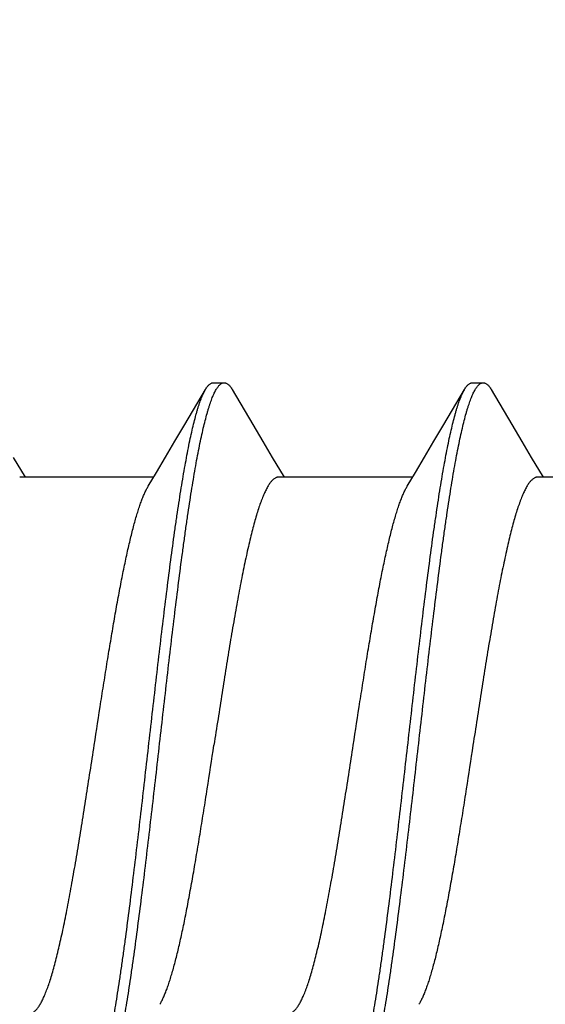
# Model space of a CAD drawing. Header units: feet. Extents: x -114 to 1432, y 355 to 669.
# Tile 156 of 195: x 1247.579 to 1247.854, y 486.052 to 486.568. Entities that reach past the tile are written whole.
import ezdxf

# ---------------------------------------------------------------- set-up
doc = ezdxf.new("R2010")
doc.units = ezdxf.units.FT
doc.header["$MEASUREMENT"] = 0
doc.layers.add('-HARDWARE', color=7, linetype='Continuous')
doc.layers.add('G-ANNO-DIM', color=2, linetype='Continuous')
doc.styles.add('Arial', font='arial.ttf')
doc.dimstyles.new('MS-16A', dxfattribs={"dimscale": 13, "dimtxt": 0.18, "dimasz": 0.18, "dimexe": 0.125, "dimexo": 0.0625, "dimgap": 0.03125, "dimtad": 1, "dimdec": 3, "dimzin": 3, "dimdsep": 46, "dimlunit": 4, "dimtxsty": 'Arial', "dimcen": 0.03125, "dimclrd": 2, "dimclre": 2, "dimclrt": 7, "dimadec": 1, "dimazin": 0, "dimtfac": 1, "dimtdec": 3, "dimtofl": 0, "dimtmove": 0, "dimatfit": 3, "dimfxl": 1, "dimtolj": 1, "dimtzin": 0, "dimarcsym": 0})

# ---------------------------------------------------------------- blocks, each defined once
blk = doc.blocks.new('*D636')
at = {"layer": 'Defpoints', "color": 0, "transparency": 16777216}
for p in [(1248.54362, 504.18809), (1239.0406, 456.18809), (1248.54362, 456.18809)]:
    blk.add_point(p, dxfattribs=at)
at = {"layer": 'G-ANNO-DIM', "color": 2, "lineweight": -2, "transparency": 16777216}
for p, q in [((1247.73112, 504.18809), (1237.4156, 504.18809)), ((1239.0406, 501.84809), (1239.0406, 458.52809)), ((1247.73112, 456.18809), (1237.4156, 456.18809))]:
    blk.add_line(p, q, dxfattribs=at)
at = {"layer": 'G-ANNO-DIM', "color": 2, "transparency": 16777216}
for points in [[(1238.6506, 501.84809), (1239.4306, 501.84809), (1239.0406, 504.18809)], [(1238.6506, 458.52809), (1239.4306, 458.52809), (1239.0406, 456.18809)]]:
    blk.add_solid(points, dxfattribs=at)
at = {"layer": 'G-ANNO-DIM', "color": 7, "transparency": 16777216, "insert": (1237.43961, 480.18809), "char_height": 2.34, "attachment_point": 5, "rotation": 90, "style": 'Arial'}
blk.add_mtext('\\A1;4\'-0"', dxfattribs=at)
blk = doc.blocks.new('2.5IN_LAGSCREW')
at = {"layer": '-HARDWARE', "color": 7}
for p, q in [((1219.26, 512.07626), (1219.25439, 512.07626)), ((1219.39559, 512.07626), (1219.38998, 512.07626)), ((1219.27501, 512.05435), (1219.2642, 512.07268)), ((1219.4106, 512.05435), (1219.39979, 512.07268)), ((1219.22922, 512.03719), (1219.22306, 512.02684)), ((1219.36481, 512.03719), (1219.35865, 512.02684)), ((1219.5004, 512.03719), (1219.49424, 512.02684)), ((1219.15574, 512.02684), (1219.22585, 512.02684)), ((1219.29133, 512.02684), (1219.36144, 512.02684)), ((1219.42692, 512.02684), (1219.49703, 512.02684))]:
    blk.add_line(p, q, dxfattribs=at)
for points in [[(1219.25019, 512.07268), (1219.23936, 512.05431), (1219.23418, 512.04555), (1219.22922, 512.03719)], [(1219.38578, 512.07268), (1219.37495, 512.05431), (1219.36977, 512.04555), (1219.36481, 512.03719)], [(1219.29415, 512.02211), (1219.28988, 512.02927), (1219.28515, 512.03723), (1219.28019, 512.04558), (1219.27501, 512.05435)], [(1219.42974, 512.02211), (1219.42547, 512.02927), (1219.42074, 512.03723), (1219.41578, 512.04558), (1219.4106, 512.05435)]]:
    blk.add_lwpolyline(points, dxfattribs=at)
for points, knots in [([(1219.25439, 512.07626), (1219.2543, 512.07626), (1219.25412, 512.07625), (1219.25386, 512.07621), (1219.2536, 512.07614), (1219.25324, 512.076), (1219.25279, 512.07576), (1219.25226, 512.07536), (1219.25174, 512.07485), (1219.25121, 512.07423), (1219.25069, 512.0735), (1219.25036, 512.07297), (1219.25019, 512.07268)], [0, 0, 0, 0, 0.045699, 0.091915, 0.13915, 0.187871, 0.29134, 0.405275, 0.531794, 0.672418, 0.828232, 1, 1, 1, 1]), ([(1219.31799, 511.70032), (1219.31781, 511.70062), (1219.31747, 511.70124), (1219.31697, 511.70223), (1219.31648, 511.70332), (1219.31598, 511.70451), (1219.31549, 511.70579), (1219.31499, 511.70717), (1219.31449, 511.70865), (1219.314, 511.71021), (1219.3135, 511.71188), (1219.31282, 511.71427), (1219.31198, 511.7175), (1219.31099, 511.72164), (1219.31, 511.72612), (1219.30901, 511.73095), (1219.30802, 511.73611), (1219.30703, 511.74159), (1219.30604, 511.74737), (1219.30504, 511.75345), (1219.30405, 511.75981), (1219.30306, 511.76644), (1219.30172, 511.77578), (1219.30004, 511.788), (1219.29807, 511.80328), (1219.29609, 511.81927), (1219.29411, 511.83582), (1219.29213, 511.8528), (1219.28949, 511.87588), (1219.28686, 511.89906), (1219.28422, 511.92212), (1219.28224, 511.93906), (1219.28026, 511.95555), (1219.27828, 511.97147), (1219.27661, 511.98429), (1219.27527, 511.99416), (1219.27428, 512.00124), (1219.27329, 512.00806), (1219.27229, 512.01463), (1219.2713, 512.02093), (1219.27031, 512.02695), (1219.26932, 512.03266), (1219.26833, 512.03807), (1219.26734, 512.04316), (1219.26635, 512.04791), (1219.26536, 512.05232), (1219.26437, 512.05638), (1219.26352, 512.05954), (1219.26285, 512.06188), (1219.26235, 512.0635), (1219.26185, 512.06503), (1219.26136, 512.06646), (1219.26086, 512.0678), (1219.26037, 512.06904), (1219.25987, 512.07018), (1219.25938, 512.07123), (1219.25888, 512.07218), (1219.25838, 512.07303), (1219.25789, 512.07378), (1219.25739, 512.07444), (1219.2569, 512.07499), (1219.2564, 512.07545), (1219.2559, 512.07581), (1219.2554, 512.07607), (1219.25489, 512.07622), (1219.25455, 512.07626), (1219.25439, 512.07626)], [0, 0, 0, 0, 0.002665, 0.005556, 0.008677, 0.012029, 0.015615, 0.019435, 0.023489, 0.027776, 0.032297, 0.037049, 0.047241, 0.05834, 0.070327, 0.083182, 0.09688, 0.111395, 0.126699, 0.142762, 0.159551, 0.177033, 0.195172, 0.233269, 0.273528, 0.315616, 0.359183, 0.403864, 0.449287, 0.540835, 0.586194, 0.630769, 0.674188, 0.716089, 0.756123, 0.775336, 0.793959, 0.811954, 0.829284, 0.845914, 0.86181, 0.87694, 0.891275, 0.904787, 0.917449, 0.92924, 0.940138, 0.950126, 0.954774, 0.959191, 0.963374, 0.967323, 0.971039, 0.97452, 0.977769, 0.980787, 0.983576, 0.986141, 0.988487, 0.990622, 0.992557, 0.994308, 0.995894, 0.997345, 0.998699, 1, 1, 1, 1]), ([(1219.2642, 512.07268), (1219.26403, 512.07297), (1219.2637, 512.0735), (1219.26318, 512.07423), (1219.26265, 512.07485), (1219.26213, 512.07536), (1219.2616, 512.07576), (1219.26115, 512.076), (1219.26079, 512.07614), (1219.26053, 512.07621), (1219.26026, 512.07625), (1219.26009, 512.07626), (1219.26, 512.07626)], [0, 0, 0, 0, 0.171768, 0.327582, 0.468207, 0.594726, 0.70866, 0.81213, 0.86085, 0.908085, 0.954301, 1, 1, 1, 1]), ([(1219.38998, 512.07626), (1219.38989, 512.07626), (1219.38971, 512.07625), (1219.38945, 512.07621), (1219.38919, 512.07614), (1219.38883, 512.076), (1219.38838, 512.07576), (1219.38785, 512.07536), (1219.38733, 512.07485), (1219.3868, 512.07423), (1219.38628, 512.0735), (1219.38595, 512.07297), (1219.38578, 512.07268)], [0, 0, 0, 0, 0.045699, 0.091916, 0.13915, 0.187871, 0.291339, 0.405276, 0.531793, 0.672419, 0.828233, 1, 1, 1, 1]), ([(1219.45357, 511.70032), (1219.4534, 511.70062), (1219.45306, 511.70124), (1219.45256, 511.70223), (1219.45207, 511.70332), (1219.45157, 511.70451), (1219.45107, 511.70579), (1219.45058, 511.70717), (1219.45008, 511.70865), (1219.44959, 511.71021), (1219.44909, 511.71188), (1219.44841, 511.71427), (1219.44757, 511.7175), (1219.44658, 511.72164), (1219.44559, 511.72612), (1219.4446, 511.73095), (1219.44361, 511.73611), (1219.44262, 511.74159), (1219.44163, 511.74737), (1219.44063, 511.75345), (1219.43964, 511.75981), (1219.43865, 511.76644), (1219.43731, 511.77578), (1219.43563, 511.788), (1219.43366, 511.80328), (1219.43168, 511.81927), (1219.4297, 511.83582), (1219.42772, 511.8528), (1219.42508, 511.87588), (1219.42245, 511.89906), (1219.41981, 511.92212), (1219.41783, 511.93906), (1219.41585, 511.95555), (1219.41387, 511.97147), (1219.4122, 511.98429), (1219.41086, 511.99416), (1219.40987, 512.00124), (1219.40888, 512.00806), (1219.40788, 512.01463), (1219.40689, 512.02093), (1219.4059, 512.02695), (1219.40491, 512.03266), (1219.40392, 512.03807), (1219.40293, 512.04316), (1219.40194, 512.04791), (1219.40095, 512.05232), (1219.39996, 512.05638), (1219.39911, 512.05954), (1219.39844, 512.06188), (1219.39794, 512.0635), (1219.39744, 512.06503), (1219.39695, 512.06646), (1219.39645, 512.0678), (1219.39596, 512.06904), (1219.39546, 512.07018), (1219.39496, 512.07123), (1219.39447, 512.07218), (1219.39397, 512.07303), (1219.39348, 512.07378), (1219.39298, 512.07444), (1219.39249, 512.07499), (1219.39199, 512.07545), (1219.39149, 512.07581), (1219.39099, 512.07607), (1219.39048, 512.07622), (1219.39014, 512.07626), (1219.38998, 512.07626)], [0, 0, 0, 0, 0.002665, 0.005556, 0.008677, 0.012029, 0.015615, 0.019435, 0.023489, 0.027776, 0.032297, 0.037049, 0.047241, 0.05834, 0.070327, 0.083182, 0.09688, 0.111395, 0.126699, 0.142762, 0.159551, 0.177033, 0.195172, 0.233269, 0.273528, 0.315616, 0.359183, 0.403864, 0.449287, 0.540835, 0.586194, 0.630769, 0.674188, 0.716089, 0.756123, 0.775336, 0.793959, 0.811954, 0.829284, 0.845914, 0.86181, 0.87694, 0.891275, 0.904787, 0.917449, 0.92924, 0.940138, 0.950126, 0.954774, 0.959191, 0.963374, 0.967323, 0.971039, 0.97452, 0.977769, 0.980787, 0.983576, 0.986141, 0.988487, 0.990622, 0.992557, 0.994308, 0.995894, 0.997345, 0.998699, 1, 1, 1, 1]), ([(1219.39979, 512.07268), (1219.39962, 512.07297), (1219.39929, 512.0735), (1219.39876, 512.07423), (1219.39824, 512.07485), (1219.39772, 512.07536), (1219.39719, 512.07576), (1219.39666, 512.07605), (1219.39621, 512.07619), (1219.39585, 512.07625), (1219.39568, 512.07626), (1219.39559, 512.07626)], [0, 0, 0, 0, 0.171787, 0.327618, 0.46826, 0.594792, 0.70874, 0.812221, 0.908074, 0.954296, 1, 1, 1, 1]), ([(1219.3278, 511.69674), (1219.32763, 511.69674), (1219.32729, 511.69678), (1219.32678, 511.69694), (1219.32628, 511.69719), (1219.32578, 511.69755), (1219.32529, 511.69801), (1219.32479, 511.69856), (1219.32429, 511.69922), (1219.3238, 511.69997), (1219.3233, 511.70082), (1219.32281, 511.70177), (1219.32231, 511.70282), (1219.32182, 511.70397), (1219.32132, 511.70521), (1219.32082, 511.70654), (1219.32033, 511.70798), (1219.31983, 511.7095), (1219.31934, 511.71112), (1219.31866, 511.71346), (1219.31782, 511.71662), (1219.31683, 511.72068), (1219.31584, 511.72509), (1219.31485, 511.72985), (1219.31385, 511.73493), (1219.31286, 511.74034), (1219.31187, 511.74606), (1219.31088, 511.75207), (1219.30989, 511.75837), (1219.3089, 511.76494), (1219.3079, 511.77177), (1219.30691, 511.77884), (1219.30557, 511.78871), (1219.3039, 511.80154), (1219.30192, 511.81745), (1219.29995, 511.83395), (1219.29797, 511.85089), (1219.29532, 511.87395), (1219.2927, 511.89712), (1219.29005, 511.9202), (1219.28807, 511.93718), (1219.28609, 511.95374), (1219.28412, 511.96972), (1219.28214, 511.985), (1219.28047, 511.99723), (1219.27912, 512.00656), (1219.27813, 512.01319), (1219.27714, 512.01955), (1219.27615, 512.02563), (1219.27515, 512.03141), (1219.27416, 512.03689), (1219.27317, 512.04205), (1219.27218, 512.04688), (1219.27119, 512.05137), (1219.2702, 512.05551), (1219.26936, 512.05873), (1219.26868, 512.06113), (1219.26819, 512.06279), (1219.26769, 512.06436), (1219.26719, 512.06583), (1219.2667, 512.06721), (1219.2662, 512.06849), (1219.26571, 512.06968), (1219.26521, 512.07077), (1219.26471, 512.07177), (1219.26437, 512.07239), (1219.2642, 512.07268)], [0, 0, 0, 0, 0.001301, 0.002655, 0.004106, 0.005692, 0.007443, 0.009378, 0.011513, 0.013859, 0.016424, 0.019213, 0.022231, 0.02548, 0.028961, 0.032677, 0.036626, 0.040809, 0.045226, 0.049874, 0.059862, 0.07076, 0.082551, 0.095213, 0.108725, 0.12306, 0.13819, 0.154086, 0.170716, 0.188046, 0.206041, 0.224664, 0.243877, 0.283911, 0.325812, 0.369231, 0.413806, 0.459165, 0.550713, 0.596136, 0.640817, 0.684384, 0.726472, 0.766731, 0.804828, 0.822967, 0.840449, 0.857238, 0.873301, 0.888605, 0.90312, 0.916818, 0.929673, 0.94166, 0.952759, 0.962951, 0.967703, 0.972224, 0.976511, 0.980565, 0.984385, 0.987971, 0.991323, 0.994444, 0.997335, 1, 1, 1, 1]), ([(1219.46339, 511.69674), (1219.46322, 511.69674), (1219.46288, 511.69678), (1219.46237, 511.69694), (1219.46187, 511.69719), (1219.46137, 511.69755), (1219.46088, 511.69801), (1219.46038, 511.69856), (1219.45988, 511.69922), (1219.45939, 511.69997), (1219.45889, 511.70082), (1219.4584, 511.70177), (1219.4579, 511.70282), (1219.45741, 511.70397), (1219.45691, 511.70521), (1219.45641, 511.70654), (1219.45592, 511.70798), (1219.45542, 511.7095), (1219.45493, 511.71112), (1219.45425, 511.71346), (1219.4534, 511.71662), (1219.45242, 511.72068), (1219.45143, 511.72509), (1219.45043, 511.72985), (1219.44944, 511.73493), (1219.44845, 511.74034), (1219.44746, 511.74606), (1219.44647, 511.75207), (1219.44548, 511.75837), (1219.44449, 511.76494), (1219.44349, 511.77177), (1219.4425, 511.77884), (1219.44116, 511.78871), (1219.43949, 511.80154), (1219.43751, 511.81745), (1219.43553, 511.83395), (1219.43356, 511.85089), (1219.43091, 511.87395), (1219.42829, 511.89712), (1219.42564, 511.9202), (1219.42366, 511.93718), (1219.42168, 511.95374), (1219.41971, 511.96972), (1219.41773, 511.985), (1219.41606, 511.99723), (1219.41471, 512.00656), (1219.41372, 512.01319), (1219.41273, 512.01955), (1219.41174, 512.02563), (1219.41074, 512.03141), (1219.40975, 512.03689), (1219.40876, 512.04205), (1219.40777, 512.04688), (1219.40678, 512.05137), (1219.40579, 512.05551), (1219.40495, 512.05873), (1219.40427, 512.06113), (1219.40378, 512.06279), (1219.40328, 512.06436), (1219.40278, 512.06583), (1219.40229, 512.06721), (1219.40179, 512.06849), (1219.4013, 512.06968), (1219.4008, 512.07077), (1219.4003, 512.07177), (1219.39996, 512.07239), (1219.39979, 512.07268)], [0, 0, 0, 0, 0.001301, 0.002655, 0.004106, 0.005692, 0.007443, 0.009378, 0.011513, 0.013859, 0.016424, 0.019213, 0.022231, 0.02548, 0.028961, 0.032677, 0.036626, 0.040809, 0.045226, 0.049874, 0.059862, 0.07076, 0.082551, 0.095213, 0.108725, 0.12306, 0.13819, 0.154086, 0.170716, 0.188046, 0.206041, 0.224664, 0.243877, 0.283911, 0.325812, 0.369231, 0.413806, 0.459165, 0.550713, 0.596136, 0.640817, 0.684384, 0.726472, 0.766731, 0.804828, 0.822967, 0.840449, 0.857238, 0.873301, 0.888605, 0.90312, 0.916818, 0.929673, 0.94166, 0.952759, 0.962951, 0.967703, 0.972224, 0.976511, 0.980565, 0.984385, 0.987971, 0.991323, 0.994444, 0.997335, 1, 1, 1, 1]), ([(1219.22585, 512.02684), (1219.22603, 512.02684), (1219.22639, 512.02681), (1219.22692, 512.02668), (1219.22746, 512.02646), (1219.22799, 512.02616), (1219.22852, 512.02578), (1219.22905, 512.02531), (1219.22958, 512.02476), (1219.23011, 512.02413), (1219.23064, 512.02341), (1219.23117, 512.02262), (1219.2317, 512.02174), (1219.23223, 512.02078), (1219.23275, 512.01973), (1219.23328, 512.01861), (1219.23381, 512.01741), (1219.23434, 512.01613), (1219.23487, 512.01478), (1219.23559, 512.01282), (1219.23649, 512.01018), (1219.23755, 512.00679), (1219.2386, 512.0031), (1219.23966, 511.99914), (1219.24071, 511.9949), (1219.24177, 511.99041), (1219.24283, 511.98566), (1219.24388, 511.98067), (1219.24494, 511.97546), (1219.246, 511.97004), (1219.24706, 511.96441), (1219.24811, 511.95859), (1219.24954, 511.95051), (1219.25132, 511.94004), (1219.25343, 511.92711), (1219.25553, 511.91379), (1219.25764, 511.90021), (1219.25905, 511.89109), (1219.25975, 511.8865)], [0, 0, 0, 0, 0.003625, 0.007342, 0.011232, 0.015371, 0.019817, 0.02462, 0.029816, 0.035434, 0.041496, 0.048019, 0.055015, 0.062492, 0.070456, 0.078913, 0.087863, 0.097308, 0.107248, 0.117681, 0.140014, 0.164281, 0.190444, 0.218455, 0.24826, 0.279799, 0.313003, 0.347801, 0.384116, 0.421866, 0.460965, 0.501325, 0.542853, 0.629022, 0.718672, 0.810966, 0.905036, 1, 1, 1, 1]), ([(1219.36144, 512.02684), (1219.36162, 512.02684), (1219.36198, 512.02681), (1219.36251, 512.02668), (1219.36305, 512.02646), (1219.36358, 512.02616), (1219.36411, 512.02578), (1219.36464, 512.02531), (1219.36517, 512.02476), (1219.3657, 512.02413), (1219.36623, 512.02341), (1219.36676, 512.02262), (1219.36729, 512.02174), (1219.36782, 512.02078), (1219.36834, 512.01973), (1219.36887, 512.01861), (1219.3694, 512.01741), (1219.36993, 512.01613), (1219.37046, 512.01478), (1219.37118, 512.01282), (1219.37208, 512.01018), (1219.37313, 512.00679), (1219.37419, 512.0031), (1219.37525, 511.99914), (1219.3763, 511.9949), (1219.37736, 511.99041), (1219.37842, 511.98566), (1219.37947, 511.98067), (1219.38053, 511.97546), (1219.38159, 511.97004), (1219.38265, 511.96441), (1219.3837, 511.95859), (1219.38513, 511.95051), (1219.38691, 511.94004), (1219.38902, 511.92711), (1219.39112, 511.91379), (1219.39323, 511.90021), (1219.39464, 511.89109), (1219.39534, 511.8865)], [0, 0, 0, 0, 0.003625, 0.007342, 0.011232, 0.015371, 0.019817, 0.02462, 0.029816, 0.035434, 0.041496, 0.048019, 0.055015, 0.062492, 0.070456, 0.078913, 0.087863, 0.097308, 0.107248, 0.117681, 0.140014, 0.164281, 0.190444, 0.218455, 0.24826, 0.279799, 0.313003, 0.347801, 0.384116, 0.421866, 0.460965, 0.501325, 0.542853, 0.629022, 0.718672, 0.810966, 0.905036, 1, 1, 1, 1]), ([(1219.32243, 511.8865), (1219.32126, 511.89413), (1219.31951, 511.90551), (1219.31715, 511.92057), (1219.31539, 511.93156), (1219.31363, 511.94226), (1219.31186, 511.95258), (1219.3101, 511.96246), (1219.30835, 511.97183), (1219.30686, 511.97929), (1219.30566, 511.98496), (1219.30478, 511.98896), (1219.30389, 511.9928), (1219.30301, 511.99646), (1219.30213, 511.99993), (1219.30125, 512.00322), (1219.30037, 512.0063), (1219.29948, 512.00919), (1219.2986, 512.01187), (1219.29772, 512.01435), (1219.29684, 512.0166), (1219.29596, 512.01864), (1219.29508, 512.02047), (1219.29446, 512.02159), (1219.29415, 512.02211)], [0, 0, 0, 0, 0.166713, 0.248705, 0.329069, 0.407282, 0.482834, 0.555238, 0.624027, 0.688765, 0.719486, 0.749045, 0.777396, 0.804498, 0.830311, 0.854798, 0.877927, 0.899668, 0.919997, 0.938894, 0.956344, 0.972342, 0.986889, 1, 1, 1, 1]), ([(1219.45802, 511.8865), (1219.45685, 511.89413), (1219.4551, 511.90551), (1219.45274, 511.92057), (1219.45098, 511.93156), (1219.44921, 511.94226), (1219.44745, 511.95258), (1219.44569, 511.96246), (1219.44393, 511.97183), (1219.44244, 511.97929), (1219.44125, 511.98496), (1219.44036, 511.98896), (1219.43948, 511.9928), (1219.4386, 511.99646), (1219.43772, 511.99993), (1219.43684, 512.00322), (1219.43596, 512.0063), (1219.43507, 512.00919), (1219.43419, 512.01187), (1219.43331, 512.01435), (1219.43243, 512.0166), (1219.43155, 512.01864), (1219.43067, 512.02047), (1219.43005, 512.02159), (1219.42974, 512.02211)], [0, 0, 0, 0, 0.166713, 0.248705, 0.329069, 0.407282, 0.482834, 0.555238, 0.624027, 0.688765, 0.719486, 0.749045, 0.777396, 0.804498, 0.830311, 0.854798, 0.877927, 0.899668, 0.919997, 0.938894, 0.956344, 0.972342, 0.986889, 1, 1, 1, 1]), ([(1219.25975, 511.8865), (1219.26092, 511.87887), (1219.26267, 511.86749), (1219.26504, 511.85244), (1219.2668, 511.84144), (1219.26856, 511.83074), (1219.27032, 511.82042), (1219.27208, 511.81054), (1219.27384, 511.80117), (1219.27533, 511.79371), (1219.27653, 511.78805), (1219.27741, 511.78404), (1219.27829, 511.7802), (1219.27917, 511.77655), (1219.28005, 511.77307), (1219.28094, 511.76979), (1219.28182, 511.7667), (1219.2827, 511.76381), (1219.28358, 511.76113), (1219.28446, 511.75866), (1219.28534, 511.7564), (1219.28622, 511.75436), (1219.2871, 511.75254), (1219.28772, 511.75141), (1219.28803, 511.75089)], [0, 0, 0, 0, 0.166713, 0.248705, 0.329069, 0.407282, 0.482834, 0.555238, 0.624027, 0.688765, 0.719486, 0.749045, 0.777396, 0.804498, 0.830311, 0.854798, 0.877927, 0.899668, 0.919997, 0.938894, 0.956344, 0.972342, 0.986889, 1, 1, 1, 1]), ([(1219.35633, 511.74617), (1219.35615, 511.74617), (1219.35579, 511.7462), (1219.35526, 511.74633), (1219.35472, 511.74654), (1219.35419, 511.74684), (1219.35366, 511.74722), (1219.35313, 511.74769), (1219.3526, 511.74824), (1219.35207, 511.74887), (1219.35154, 511.74959), (1219.35101, 511.75039), (1219.35049, 511.75127), (1219.34996, 511.75223), (1219.34943, 511.75327), (1219.3489, 511.75439), (1219.34837, 511.75559), (1219.34784, 511.75687), (1219.34731, 511.75823), (1219.34659, 511.76018), (1219.34569, 511.76282), (1219.34464, 511.76622), (1219.34358, 511.7699), (1219.34253, 511.77387), (1219.34147, 511.7781), (1219.34041, 511.7826), (1219.33936, 511.78734), (1219.3383, 511.79233), (1219.33724, 511.79754), (1219.33618, 511.80297), (1219.33513, 511.8086), (1219.33407, 511.81441), (1219.33264, 511.82249), (1219.33086, 511.83296), (1219.32876, 511.84589), (1219.32665, 511.85921), (1219.32454, 511.87279), (1219.32314, 511.88192), (1219.32243, 511.8865)], [0, 0, 0, 0, 0.003625, 0.007342, 0.011232, 0.015371, 0.019817, 0.02462, 0.029816, 0.035434, 0.041496, 0.048019, 0.055015, 0.062492, 0.070456, 0.078913, 0.087863, 0.097308, 0.107248, 0.117681, 0.140014, 0.164281, 0.190444, 0.218455, 0.24826, 0.279799, 0.313003, 0.347801, 0.384116, 0.421866, 0.460966, 0.501325, 0.542853, 0.629022, 0.718672, 0.810966, 0.905036, 1, 1, 1, 1]), ([(1219.42362, 511.75089), (1219.42331, 511.75141), (1219.42269, 511.75254), (1219.42181, 511.75436), (1219.42093, 511.7564), (1219.42005, 511.75866), (1219.41917, 511.76113), (1219.41829, 511.76381), (1219.41741, 511.7667), (1219.41653, 511.76979), (1219.41564, 511.77307), (1219.41476, 511.77655), (1219.41388, 511.7802), (1219.413, 511.78404), (1219.41211, 511.78805), (1219.41092, 511.79371), (1219.40943, 511.80117), (1219.40767, 511.81054), (1219.40591, 511.82042), (1219.40415, 511.83074), (1219.40239, 511.84144), (1219.40063, 511.85244), (1219.39826, 511.86749), (1219.39651, 511.87887), (1219.39534, 511.8865)], [0, 0, 0, 0, 0.013111, 0.027658, 0.043656, 0.061106, 0.080003, 0.100332, 0.122073, 0.145202, 0.169689, 0.195502, 0.222604, 0.250955, 0.280514, 0.311235, 0.375973, 0.444762, 0.517166, 0.592718, 0.670931, 0.751295, 0.833287, 1, 1, 1, 1]), ([(1219.49192, 511.74617), (1219.49174, 511.74617), (1219.49138, 511.7462), (1219.49085, 511.74633), (1219.49031, 511.74654), (1219.48978, 511.74684), (1219.48925, 511.74722), (1219.48872, 511.74769), (1219.48819, 511.74824), (1219.48766, 511.74887), (1219.48713, 511.74959), (1219.4866, 511.75039), (1219.48608, 511.75127), (1219.48555, 511.75223), (1219.48502, 511.75327), (1219.48449, 511.75439), (1219.48396, 511.75559), (1219.48343, 511.75687), (1219.4829, 511.75823), (1219.48218, 511.76018), (1219.48128, 511.76282), (1219.48023, 511.76622), (1219.47917, 511.7699), (1219.47812, 511.77387), (1219.47706, 511.7781), (1219.476, 511.7826), (1219.47495, 511.78734), (1219.47389, 511.79233), (1219.47283, 511.79754), (1219.47177, 511.80297), (1219.47072, 511.8086), (1219.46966, 511.81441), (1219.46823, 511.82249), (1219.46645, 511.83296), (1219.46435, 511.84589), (1219.46224, 511.85921), (1219.46013, 511.87279), (1219.45873, 511.88192), (1219.45802, 511.8865)], [0, 0, 0, 0, 0.003625, 0.007342, 0.011232, 0.015371, 0.019817, 0.02462, 0.029816, 0.035434, 0.041496, 0.048019, 0.055015, 0.062492, 0.070456, 0.078913, 0.087863, 0.097308, 0.107248, 0.117681, 0.140014, 0.164281, 0.190444, 0.218455, 0.24826, 0.279799, 0.313003, 0.347801, 0.384116, 0.421866, 0.460966, 0.501325, 0.542853, 0.629022, 0.718672, 0.810966, 0.905036, 1, 1, 1, 1])]:
    blk.add_open_spline(points, degree=3, knots=knots, dxfattribs=at)

msp = doc.modelspace()

# ---------------------------------------------------------------- block references
at = {"layer": '-HARDWARE', "xscale": -1}
msp.add_blockref('2.5IN_LAGSCREW', (2467.07624, -25.69841), dxfattribs=at)

# ---------------------------------------------------------------- dimensions: what is measured, and where the dimension line sits
at = {"layer": 'G-ANNO-DIM'}
dim = msp.add_linear_dim(base=(1239.0406, 456.18809), p1=(1248.54362, 504.18809), p2=(1248.54362, 456.18809), angle=90, dimstyle='MS-16A', dxfattribs=at)
dim.commit()
dim.dimension.update_dxf_attribs({"geometry": '*D636', "text_midpoint": (1239.0406, 480.18809), "dimtype": 160})

doc.saveas('drawing.dxf')
